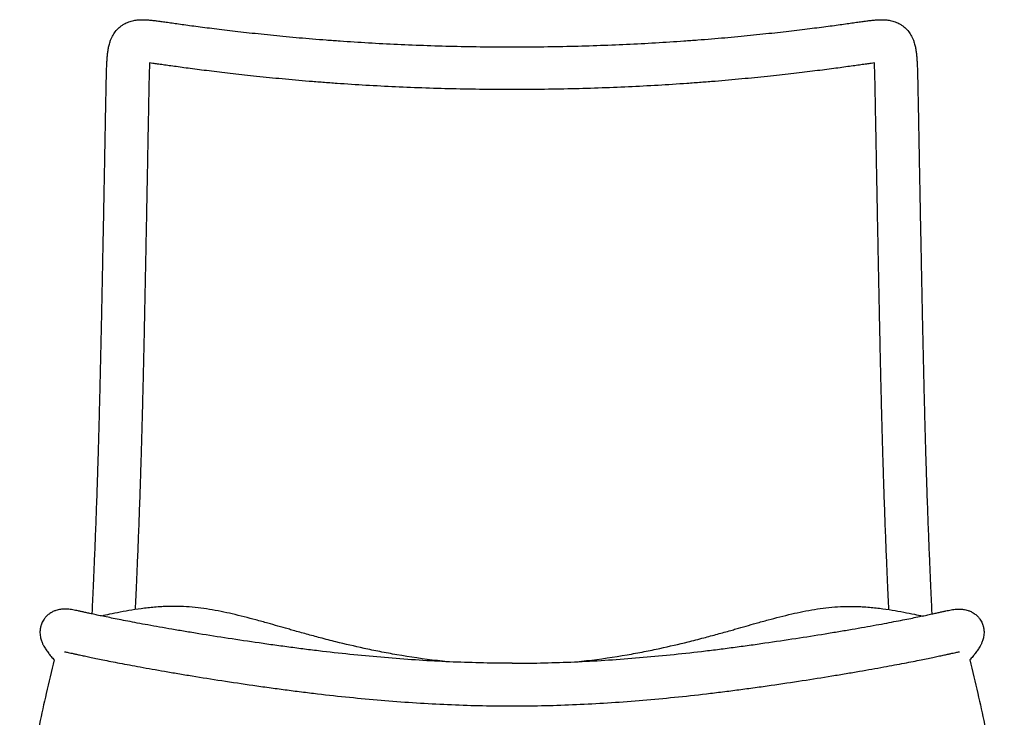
# Model space of a CAD drawing. Header units: millimetres. Extents: x 2561 to 4606, y 0 to 2142.
# Tile 2 of 77: x 2577 to 3407, y 371 to 960. Entities that reach past the tile are written whole.
import ezdxf

# ---------------------------------------------------------------- set-up
doc = ezdxf.new("R2010")
doc.units = ezdxf.units.MM
doc.layers.add('Make2D$Visible$Curves', color=7, linetype='Continuous')

msp = doc.modelspace()

# ---------------------------------------------------------------- linework, layer by layer
at = {"layer": 'Make2D$Visible$Curves', "color": 7, "lineweight": -3}
for points, knots in [([(2638.02, 458.53), (2638.1, 460.11), (2638.17, 461.7), (2638.24, 463.3), (2638.35, 465.65), (2638.46, 468.01), (2638.57, 470.38), (2638.68, 472.95), (2638.8, 475.54), (2638.92, 478.13), (2639.04, 480.91), (2639.16, 483.71), (2639.29, 486.51), (2639.55, 492.64), (2639.82, 498.82), (2640.08, 505.05), (2640.36, 511.91), (2640.64, 518.82), (2640.91, 525.79), (2641.2, 533.28), (2641.49, 540.85), (2641.76, 548.49), (2642.05, 556.55), (2642.33, 564.69), (2642.59, 572.91), (2642.73, 577.16), (2642.87, 581.42), (2643, 585.71), (2643.13, 590.06), (2643.26, 594.44), (2643.39, 598.84), (2643.51, 603.3), (2643.64, 607.78), (2643.76, 612.27), (2643.89, 616.82), (2644.01, 621.38), (2644.13, 625.95), (2644.25, 630.57), (2644.36, 635.2), (2644.48, 639.84), (2644.59, 644.5), (2644.71, 649.18), (2644.82, 653.87), (2644.93, 658.56), (2645.04, 663.28), (2645.15, 668), (2645.26, 672.71), (2645.36, 677.44), (2645.47, 682.18), (2645.57, 686.9), (2645.67, 691.63), (2645.78, 696.37), (2645.88, 701.07), (2645.98, 705.78), (2646.08, 710.5), (2646.17, 715.17), (2646.27, 719.85), (2646.36, 724.54), (2646.46, 729.16), (2646.55, 733.79), (2646.65, 738.43), (2646.74, 742.99), (2646.83, 747.55), (2646.92, 752.12), (2647.01, 756.6), (2647.09, 761.08), (2647.18, 765.57), (2647.35, 774.22), (2647.52, 782.88), (2647.69, 791.57), (2647.85, 799.73), (2648, 807.91), (2648.16, 816.11), (2648.3, 823.7), (2648.45, 831.3), (2648.59, 838.92), (2648.72, 845.84), (2648.85, 852.76), (2648.98, 859.7), (2649.04, 862.88), (2649.1, 866.06), (2649.16, 869.24), (2649.21, 872.21), (2649.27, 875.19), (2649.33, 878.16), (2649.38, 880.92), (2649.43, 883.68), (2649.48, 886.44), (2649.53, 888.97), (2649.57, 891.5), (2649.62, 894.03), (2649.66, 896.32), (2649.71, 898.61), (2649.75, 900.91), (2649.79, 902.97), (2649.83, 905.04), (2649.87, 907.1), (2649.91, 908.96), (2649.96, 910.82), (2650.01, 912.68), (2650.05, 914.36), (2650.1, 916.03), (2650.16, 917.71), (2650.22, 919.22), (2650.28, 920.73), (2650.35, 922.24), (2650.42, 923.62), (2650.5, 924.98), (2650.6, 926.36), (2650.7, 927.64), (2650.8, 928.89), (2650.94, 930.16), (2651.07, 931.39), (2651.21, 932.55), (2651.4, 933.77), (2651.59, 934.97), (2651.8, 936.11), (2652.06, 937.31), (2652.34, 938.54), (2652.65, 939.7), (2653.05, 940.9), (2653.21, 941.41), (2653.39, 941.9), (2653.57, 942.4), (2653.87, 943.17), (2654.19, 943.92), (2654.54, 944.66), (2655.18, 946), (2655.92, 947.29), (2656.77, 948.51), (2657.66, 949.79), (2658.69, 951.02), (2659.8, 952.11), (2660.95, 953.24), (2662.21, 954.27), (2663.55, 955.15), (2664.24, 955.6), (2664.95, 956.02), (2666.36, 956.77), (2667.07, 957.1), (2667.79, 957.4), (2668.51, 957.7), (2669.25, 957.97), (2670.66, 958.41), (2671.34, 958.59), (2672.02, 958.75), (2672.67, 958.9), (2673.33, 959.03), (2673.99, 959.14), (2674.63, 959.25), (2675.28, 959.34), (2675.92, 959.4), (2676.56, 959.47), (2677.19, 959.52), (2678.39, 959.59), (2678.96, 959.6), (2679.53, 959.61), (2680.68, 959.63), (2681.82, 959.61), (2682.96, 959.55), (2684.13, 959.5), (2685.26, 959.42), (2686.41, 959.32), (2687.62, 959.21), (2688.8, 959.09), (2690.01, 958.95), (2691.3, 958.8), (2692.59, 958.64), (2693.89, 958.48), (2695.29, 958.29), (2696.71, 958.1), (2698.12, 957.9), (2699.68, 957.69), (2701.25, 957.46), (2702.82, 957.24), (2704.55, 957), (2706.28, 956.75), (2708.02, 956.5), (2709.94, 956.23), (2711.87, 955.96), (2713.8, 955.69), (2715.93, 955.39), (2718.06, 955.1), (2720.2, 954.81), (2722.54, 954.49), (2724.88, 954.18), (2727.23, 953.87), (2729.76, 953.54), (2732.3, 953.21), (2734.84, 952.89), (2737.56, 952.54), (2740.28, 952.2), (2743.01, 951.87), (2745.9, 951.51), (2748.79, 951.16), (2751.69, 950.82), (2754.74, 950.45), (2757.79, 950.1), (2760.85, 949.75), (2764.04, 949.38), (2767.24, 949.02), (2770.45, 948.67), (2773.78, 948.31), (2777.11, 947.95), (2780.45, 947.6), (2787.46, 946.86), (2794.49, 946.16), (2801.54, 945.49), (2808.94, 944.79), (2816.37, 944.13), (2823.81, 943.52), (2827.63, 943.2), (2831.46, 942.89), (2835.3, 942.6), (2839.19, 942.3), (2843.09, 942.01), (2846.99, 941.74), (2854.95, 941.18), (2862.93, 940.67), (2870.92, 940.21), (2879.08, 939.73), (2887.27, 939.31), (2895.46, 938.93), (2903.79, 938.54), (2912.13, 938.21), (2920.48, 937.92), (2928.93, 937.63), (2937.39, 937.4), (2945.86, 937.21), (2954.39, 937.02), (2962.92, 936.88), (2971.46, 936.79), (2975.74, 936.75), (2980.02, 936.72), (2984.3, 936.7), (2986.87, 936.69), (2989.44, 936.69), (2992.01, 936.69)], [-1240.365794, -1240.365794, -1240.365794, -1240.365794, -1234.584978, -1234.584978, -1234.584978, -1226.036029, -1226.036029, -1226.036029, -1216.743735, -1216.743735, -1216.743735, -1206.756432, -1206.756432, -1206.756432, -1184.911764, -1184.911764, -1184.911764, -1160.894585, -1160.894585, -1160.894585, -1135.085772, -1135.085772, -1135.085772, -1107.84743, -1107.84743, -1107.84743, -1093.799963, -1093.799963, -1093.799963, -1079.523009, -1079.523009, -1079.523009, -1065.048172, -1065.048172, -1065.048172, -1050.419595, -1050.419595, -1050.419595, -1035.676735, -1035.676735, -1035.676735, -1020.874969, -1020.874969, -1020.874969, -1006.049423, -1006.049423, -1006.049423, -991.243427, -991.243427, -991.243427, -976.505883, -976.505883, -976.505883, -961.885203, -961.885203, -961.885203, -947.419262, -947.419262, -947.419262, -933.157096, -933.157096, -933.157096, -919.151675, -919.151675, -919.151675, -905.436414, -905.436414, -905.436414, -879.047668, -879.047668, -879.047668, -854.246464, -854.246464, -854.246464, -831.274866, -831.274866, -831.274866, -810.391902, -810.391902, -810.391902, -800.815498, -800.815498, -800.815498, -791.865909, -791.865909, -791.865909, -783.568057, -783.568057, -783.568057, -775.962197, -775.962197, -775.962197, -769.070761, -769.070761, -769.070761, -762.863631, -762.863631, -762.863631, -757.273988, -757.273988, -757.273988, -752.241349, -752.241349, -752.241349, -747.698258, -747.698258, -747.698258, -743.561094, -743.561094, -743.561094, -739.734392, -739.734392, -739.734392, -736.094447, -736.094447, -736.094447, -732.481517, -732.481517, -732.481517, -728.737355, -728.737355, -728.737355, -727.144974, -727.144974, -727.144974, -724.675226, -724.675226, -724.675226, -720.200732, -720.200732, -720.200732, -715.447874, -715.447874, -715.447874, -710.582648, -710.582648, -710.582648, -708.085189, -708.085189, -705.725902, -705.725902, -705.725902, -703.345886, -703.345886, -701.223715, -701.223715, -701.223715, -699.16908, -699.16908, -699.16908, -697.174045, -697.174045, -697.174045, -695.211007, -695.211007, -693.45191, -693.45191, -693.45191, -689.867555, -689.867555, -689.867555, -686.242584, -686.242584, -686.242584, -682.435841, -682.435841, -682.435841, -678.323818, -678.323818, -678.323818, -673.829394, -673.829394, -673.829394, -668.862538, -668.862538, -668.862538, -663.377507, -663.377507, -663.377507, -657.302874, -657.302874, -657.302874, -650.594656, -650.594656, -650.594656, -643.260085, -643.260085, -643.260085, -635.339012, -635.339012, -635.339012, -626.87064, -626.87064, -626.87064, -617.891571, -617.891571, -617.891571, -608.445069, -608.445069, -608.445069, -598.567358, -598.567358, -598.567358, -588.299031, -588.299031, -588.299031, -566.734921, -566.734921, -566.734921, -544.063242, -544.063242, -544.063242, -532.404286, -532.404286, -532.404286, -520.568172, -520.568172, -520.568172, -496.414723, -496.414723, -496.414723, -471.721814, -471.721814, -471.721814, -446.603564, -446.603564, -446.603564, -421.176875, -421.176875, -421.176875, -395.563346, -395.563346, -395.563346, -382.717708, -382.717708, -382.717708, -375.007392, -375.007392, -375.007392, -375.007392]), ([(2992.01, 936.69), (2994.58, 936.69), (2997.15, 936.69), (2999.72, 936.7), (3004, 936.72), (3008.28, 936.75), (3012.56, 936.79), (3021.1, 936.88), (3029.63, 937.02), (3038.16, 937.21), (3046.62, 937.4), (3055.09, 937.63), (3063.54, 937.92), (3071.89, 938.21), (3080.23, 938.54), (3088.56, 938.93), (3096.75, 939.31), (3104.93, 939.73), (3113.1, 940.21), (3121.09, 940.67), (3129.07, 941.18), (3137.03, 941.74), (3140.93, 942.01), (3144.83, 942.3), (3148.72, 942.6), (3152.55, 942.89), (3156.39, 943.2), (3160.21, 943.52), (3167.65, 944.13), (3175.08, 944.79), (3182.48, 945.49), (3189.53, 946.16), (3196.56, 946.86), (3203.57, 947.6), (3206.91, 947.95), (3210.24, 948.31), (3213.57, 948.67), (3216.78, 949.02), (3219.98, 949.38), (3223.17, 949.75), (3226.23, 950.1), (3229.28, 950.45), (3232.33, 950.82), (3235.23, 951.16), (3238.12, 951.51), (3241.01, 951.87), (3243.73, 952.2), (3246.46, 952.54), (3249.17, 952.89), (3251.72, 953.21), (3254.25, 953.54), (3256.79, 953.87), (3259.14, 954.18), (3261.48, 954.49), (3263.82, 954.81), (3265.96, 955.1), (3268.09, 955.39), (3270.22, 955.69), (3272.15, 955.96), (3274.08, 956.23), (3276, 956.5), (3277.74, 956.75), (3279.47, 957), (3281.2, 957.24), (3282.77, 957.46), (3284.33, 957.69), (3285.89, 957.9), (3287.31, 958.1), (3288.72, 958.29), (3290.13, 958.48), (3291.43, 958.64), (3292.72, 958.8), (3294.01, 958.95), (3295.22, 959.09), (3296.4, 959.21), (3297.61, 959.32), (3298.76, 959.42), (3299.89, 959.5), (3301.05, 959.55), (3302.2, 959.61), (3303.34, 959.63), (3304.49, 959.61), (3305.06, 959.6), (3305.63, 959.59), (3306.83, 959.52), (3307.46, 959.47), (3308.1, 959.4), (3308.74, 959.34), (3309.38, 959.25), (3310.03, 959.14), (3310.69, 959.03), (3311.35, 958.9), (3312, 958.75), (3312.68, 958.59), (3313.35, 958.41), (3314.77, 957.97), (3315.5, 957.7), (3316.23, 957.4), (3316.95, 957.1), (3317.65, 956.77), (3319.07, 956.02), (3319.78, 955.6), (3320.47, 955.15), (3321.81, 954.27), (3323.07, 953.24), (3324.22, 952.11), (3325.32, 951.02), (3326.36, 949.79), (3327.25, 948.51), (3328.1, 947.29), (3328.84, 946), (3329.48, 944.66), (3329.83, 943.92), (3330.15, 943.17), (3330.44, 942.4), (3330.63, 941.9), (3330.81, 941.41), (3330.97, 940.9), (3331.37, 939.7), (3331.68, 938.54), (3331.95, 937.31), (3332.22, 936.11), (3332.43, 934.97), (3332.62, 933.77), (3332.8, 932.55), (3332.95, 931.39), (3333.08, 930.16), (3333.21, 928.89), (3333.32, 927.64), (3333.41, 926.36), (3333.51, 924.98), (3333.59, 923.62), (3333.66, 922.24), (3333.74, 920.73), (3333.8, 919.22), (3333.86, 917.71), (3333.92, 916.03), (3333.97, 914.36), (3334.01, 912.68), (3334.06, 910.82), (3334.1, 908.96), (3334.14, 907.1), (3334.19, 905.04), (3334.23, 902.97), (3334.27, 900.91), (3334.31, 898.61), (3334.35, 896.32), (3334.4, 894.03), (3334.44, 891.5), (3334.49, 888.97), (3334.54, 886.44), (3334.59, 883.68), (3334.64, 880.92), (3334.69, 878.16), (3334.75, 875.19), (3334.8, 872.21), (3334.86, 869.24), (3334.92, 866.06), (3334.98, 862.88), (3335.04, 859.7), (3335.17, 852.76), (3335.3, 845.84), (3335.43, 838.92), (3335.57, 831.3), (3335.72, 823.7), (3335.86, 816.11), (3336.02, 807.91), (3336.17, 799.73), (3336.33, 791.57), (3336.5, 782.88), (3336.67, 774.22), (3336.84, 765.57), (3336.92, 761.08), (3337.01, 756.6), (3337.1, 752.12), (3337.19, 747.55), (3337.28, 742.99), (3337.37, 738.43), (3337.47, 733.79), (3337.56, 729.16), (3337.65, 724.54), (3337.75, 719.85), (3337.85, 715.17), (3337.94, 710.5), (3338.04, 705.78), (3338.14, 701.07), (3338.24, 696.37), (3338.34, 691.63), (3338.45, 686.9), (3338.55, 682.18), (3338.66, 677.44), (3338.76, 672.71), (3338.87, 668), (3338.98, 663.28), (3339.09, 658.56), (3339.2, 653.87), (3339.31, 649.18), (3339.42, 644.5), (3339.54, 639.84), (3339.65, 635.2), (3339.77, 630.57), (3339.89, 625.95), (3340.01, 621.38), (3340.13, 616.82), (3340.26, 612.27), (3340.38, 607.78), (3340.5, 603.3), (3340.63, 598.84), (3340.76, 594.44), (3340.89, 590.06), (3341.02, 585.71), (3341.15, 581.42), (3341.29, 577.16), (3341.43, 572.91), (3341.69, 564.69), (3341.97, 556.55), (3342.26, 548.49), (3342.53, 540.85), (3342.82, 533.28), (3343.11, 525.79), (3343.38, 518.82), (3343.66, 511.91), (3343.94, 505.05), (3344.2, 498.82), (3344.46, 492.64), (3344.73, 486.51), (3344.85, 483.71), (3344.98, 480.91), (3345.1, 478.13), (3345.22, 475.54), (3345.33, 472.95), (3345.45, 470.38), (3345.56, 468.01), (3345.67, 465.65), (3345.77, 463.3), (3345.85, 461.7), (3345.92, 460.11), (3345.99, 458.53)], [-375.007392, -375.007392, -375.007392, -375.007392, -367.297075, -367.297075, -367.297075, -354.451437, -354.451437, -354.451437, -328.837908, -328.837908, -328.837908, -303.411219, -303.411219, -303.411219, -278.292969, -278.292969, -278.292969, -253.60006, -253.60006, -253.60006, -229.446611, -229.446611, -229.446611, -217.610498, -217.610498, -217.610498, -205.951541, -205.951541, -205.951541, -183.279862, -183.279862, -183.279862, -161.715753, -161.715753, -161.715753, -151.447426, -151.447426, -151.447426, -141.569714, -141.569714, -141.569714, -132.123212, -132.123212, -132.123212, -123.144143, -123.144143, -123.144143, -114.675772, -114.675772, -114.675772, -106.754698, -106.754698, -106.754698, -99.420127, -99.420127, -99.420127, -92.711909, -92.711909, -92.711909, -86.637276, -86.637276, -86.637276, -81.152245, -81.152245, -81.152245, -76.185389, -76.185389, -76.185389, -71.690965, -71.690965, -71.690965, -67.578943, -67.578943, -67.578943, -63.772199, -63.772199, -63.772199, -60.147228, -60.147228, -60.147228, -56.562873, -56.562873, -56.562873, -54.803776, -54.803776, -52.840738, -52.840738, -52.840738, -50.845703, -50.845703, -50.845703, -48.791069, -48.791069, -48.791069, -46.668898, -46.668898, -44.288882, -44.288882, -44.288882, -41.929594, -41.929594, -39.432135, -39.432135, -39.432135, -34.56691, -34.56691, -34.56691, -29.814052, -29.814052, -29.814052, -25.339557, -25.339557, -25.339557, -22.86981, -22.86981, -22.86981, -21.277428, -21.277428, -21.277428, -17.533266, -17.533266, -17.533266, -13.920336, -13.920336, -13.920336, -10.280391, -10.280391, -10.280391, -6.453689, -6.453689, -6.453689, -2.316526, -2.316526, -2.316526, 2.226566, 2.226566, 2.226566, 7.259205, 7.259205, 7.259205, 12.848847, 12.848847, 12.848847, 19.055978, 19.055978, 19.055978, 25.947413, 25.947413, 25.947413, 33.553274, 33.553274, 33.553274, 41.851126, 41.851126, 41.851126, 50.800715, 50.800715, 50.800715, 60.377118, 60.377118, 60.377118, 81.260083, 81.260083, 81.260083, 104.231681, 104.231681, 104.231681, 129.032885, 129.032885, 129.032885, 155.421631, 155.421631, 155.421631, 169.136892, 169.136892, 169.136892, 183.142312, 183.142312, 183.142312, 197.404479, 197.404479, 197.404479, 211.87042, 211.87042, 211.87042, 226.491099, 226.491099, 226.491099, 241.228644, 241.228644, 241.228644, 256.03464, 256.03464, 256.03464, 270.860186, 270.860186, 270.860186, 285.661952, 285.661952, 285.661952, 300.404812, 300.404812, 300.404812, 315.033389, 315.033389, 315.033389, 329.508226, 329.508226, 329.508226, 343.78518, 343.78518, 343.78518, 357.832647, 357.832647, 357.832647, 385.070988, 385.070988, 385.070988, 410.879802, 410.879802, 410.879802, 434.89698, 434.89698, 434.89698, 456.741649, 456.741649, 456.741649, 466.728951, 466.728951, 466.728951, 476.021246, 476.021246, 476.021246, 484.570195, 484.570195, 484.570195, 490.351011, 490.351011, 490.351011, 490.351011]), ([(2686.47, 923.12), (2686.41, 922.22), (2686.35, 921.31), (2686.31, 920.42), (2686.24, 919.08), (2686.19, 917.75), (2686.14, 916.42), (2686.08, 914.85), (2686.04, 913.28), (2685.99, 911.72), (2685.95, 909.92), (2685.9, 908.13), (2685.87, 906.33), (2685.82, 904.29), (2685.78, 902.25), (2685.74, 900.22), (2685.7, 897.93), (2685.66, 895.64), (2685.61, 893.36), (2685.57, 890.83), (2685.52, 888.3), (2685.47, 885.77), (2685.42, 883.01), (2685.37, 880.25), (2685.32, 877.49), (2685.26, 874.51), (2685.21, 871.54), (2685.15, 868.57), (2685.09, 865.38), (2685.03, 862.2), (2684.97, 859.02), (2684.84, 852.09), (2684.71, 845.16), (2684.58, 838.24), (2684.44, 830.62), (2684.3, 823.02), (2684.15, 815.42), (2684, 807.23), (2683.84, 799.04), (2683.68, 790.87), (2683.51, 782.18), (2683.35, 773.52), (2683.18, 764.87), (2683.09, 760.38), (2683, 755.89), (2682.91, 751.41), (2682.82, 746.84), (2682.73, 742.27), (2682.64, 737.71), (2682.55, 733.07), (2682.45, 728.43), (2682.36, 723.8), (2682.26, 719.11), (2682.16, 714.42), (2682.07, 709.75), (2681.97, 705.02), (2681.87, 700.3), (2681.77, 695.59), (2681.67, 690.85), (2681.56, 686.11), (2681.46, 681.39), (2681.35, 676.64), (2681.25, 671.9), (2681.14, 667.17), (2681.03, 662.44), (2680.92, 657.72), (2680.81, 653.01), (2680.7, 648.31), (2680.58, 643.62), (2680.47, 638.95), (2680.35, 634.29), (2680.23, 629.65), (2680.11, 625.02), (2680, 620.43), (2679.87, 615.85), (2679.75, 611.29), (2679.63, 606.78), (2679.5, 602.28), (2679.37, 597.8), (2679.24, 593.38), (2679.11, 588.99), (2678.98, 584.61), (2678.85, 580.3), (2678.71, 576.01), (2678.57, 571.75), (2678.31, 563.48), (2678.03, 555.3), (2677.74, 547.2), (2677.46, 539.52), (2677.18, 531.92), (2676.88, 524.39), (2676.61, 517.39), (2676.33, 510.44), (2676.05, 503.56), (2675.79, 497.3), (2675.52, 491.1), (2675.25, 484.94), (2675.13, 482.12), (2675.01, 479.32), (2674.88, 476.52), (2674.76, 473.92), (2674.65, 471.33), (2674.53, 468.75), (2674.43, 466.58), (2674.33, 464.41), (2674.23, 462.25)], [1241.182953, 1241.182953, 1241.182953, 1241.182953, 1243.889589, 1243.889589, 1243.889589, 1247.907036, 1247.907036, 1247.907036, 1252.610106, 1252.610106, 1252.610106, 1258.012164, 1258.012164, 1258.012164, 1264.134639, 1264.134639, 1264.134639, 1271.011825, 1271.011825, 1271.011825, 1278.616527, 1278.616527, 1278.616527, 1286.914288, 1286.914288, 1286.914288, 1295.864708, 1295.864708, 1295.864708, 1305.442672, 1305.442672, 1305.442672, 1326.330556, 1326.330556, 1326.330556, 1349.309074, 1349.309074, 1349.309074, 1374.118966, 1374.118966, 1374.118966, 1400.518108, 1400.518108, 1400.518108, 1414.239767, 1414.239767, 1414.239767, 1428.254762, 1428.254762, 1428.254762, 1442.529853, 1442.529853, 1442.529853, 1457.012044, 1457.012044, 1457.012044, 1471.652347, 1471.652347, 1471.652347, 1486.413012, 1486.413012, 1486.413012, 1501.245803, 1501.245803, 1501.245803, 1516.10206, 1516.10206, 1516.10206, 1530.938783, 1530.938783, 1530.938783, 1545.721287, 1545.721287, 1545.721287, 1560.394683, 1560.394683, 1560.394683, 1574.920171, 1574.920171, 1574.920171, 1589.254388, 1589.254388, 1589.254388, 1603.3627, 1603.3627, 1603.3627, 1630.71201, 1630.71201, 1630.71201, 1656.616947, 1656.616947, 1656.616947, 1680.716047, 1680.716047, 1680.716047, 1702.627844, 1702.627844, 1702.627844, 1712.64251, 1712.64251, 1712.64251, 1721.957281, 1721.957281, 1721.957281, 1729.790952, 1729.790952, 1729.790952, 1729.790952]), ([(2992.01, 900.69), (2989.39, 900.69), (2986.78, 900.69), (2984.16, 900.7), (2979.81, 900.72), (2975.45, 900.75), (2971.09, 900.79), (2962.41, 900.88), (2953.73, 901.02), (2945.06, 901.22), (2936.45, 901.41), (2927.84, 901.65), (2919.25, 901.95), (2910.76, 902.24), (2902.27, 902.58), (2893.8, 902.97), (2885.46, 903.35), (2877.14, 903.78), (2868.83, 904.27), (2860.69, 904.74), (2852.57, 905.26), (2844.46, 905.83), (2840.49, 906.11), (2836.52, 906.4), (2832.55, 906.7), (2828.64, 907), (2824.73, 907.32), (2820.83, 907.64), (2813.25, 908.27), (2805.69, 908.94), (2798.15, 909.65), (2790.98, 910.33), (2783.83, 911.05), (2776.69, 911.8), (2773.3, 912.15), (2769.91, 912.52), (2766.52, 912.89), (2763.26, 913.25), (2760.01, 913.61), (2756.76, 913.98), (2753.65, 914.34), (2750.54, 914.7), (2747.44, 915.07), (2744.49, 915.42), (2741.55, 915.77), (2738.61, 916.14), (2735.84, 916.48), (2733.07, 916.83), (2730.3, 917.18), (2727.71, 917.51), (2725.13, 917.84), (2722.54, 918.18), (2720.15, 918.49), (2717.76, 918.81), (2715.38, 919.13), (2713.19, 919.43), (2711.01, 919.73), (2708.84, 920.03), (2706.87, 920.3), (2704.91, 920.58), (2702.95, 920.86), (2701.22, 921.11), (2699.48, 921.35), (2697.75, 921.6), (2696.22, 921.82), (2694.69, 922.03), (2693.18, 922.24), (2691.86, 922.43), (2690.54, 922.61), (2689.24, 922.78), (2688.32, 922.9), (2687.38, 923.01), (2686.47, 923.12)], [930.25624, 930.25624, 930.25624, 930.25624, 938.103649, 938.103649, 938.103649, 951.174358, 951.174358, 951.174358, 977.226846, 977.226846, 977.226846, 1003.082886, 1003.082886, 1003.082886, 1028.626632, 1028.626632, 1028.626632, 1053.747302, 1053.747302, 1053.747302, 1078.337637, 1078.337637, 1078.337637, 1090.397696, 1090.397696, 1090.397696, 1102.279358, 1102.279358, 1102.279358, 1125.359646, 1125.359646, 1125.359646, 1147.288633, 1147.288633, 1147.288633, 1157.725572, 1157.725572, 1157.725572, 1167.763999, 1167.763999, 1167.763999, 1177.364152, 1177.364152, 1177.364152, 1186.490735, 1186.490735, 1186.490735, 1195.101348, 1195.101348, 1195.101348, 1203.160433, 1203.160433, 1203.160433, 1210.630146, 1210.630146, 1210.630146, 1217.471677, 1217.471677, 1217.471677, 1223.644933, 1223.644933, 1223.644933, 1229.138418, 1229.138418, 1229.138418, 1233.987928, 1233.987928, 1233.987928, 1238.189209, 1238.189209, 1238.189209, 1241.182953, 1241.182953, 1241.182953, 1241.182953]), ([(3297.55, 923.12), (3296.63, 923.01), (3295.69, 922.9), (3294.77, 922.78), (3293.47, 922.61), (3292.15, 922.43), (3290.84, 922.24), (3289.33, 922.03), (3287.79, 921.82), (3286.27, 921.6), (3284.54, 921.35), (3282.8, 921.11), (3281.06, 920.86), (3279.11, 920.58), (3277.15, 920.3), (3275.18, 920.03), (3273.01, 919.73), (3270.83, 919.43), (3268.64, 919.13), (3266.26, 918.81), (3263.87, 918.49), (3261.47, 918.18), (3258.89, 917.84), (3256.31, 917.51), (3253.72, 917.18), (3250.95, 916.83), (3248.18, 916.48), (3245.41, 916.14), (3242.47, 915.77), (3239.52, 915.42), (3236.58, 915.07), (3233.48, 914.7), (3230.37, 914.34), (3227.26, 913.98), (3224.01, 913.61), (3220.76, 913.25), (3217.5, 912.89), (3214.11, 912.52), (3210.72, 912.15), (3207.33, 911.8), (3200.19, 911.05), (3193.04, 910.33), (3185.87, 909.65), (3178.33, 908.94), (3170.77, 908.27), (3163.19, 907.64), (3159.29, 907.32), (3155.38, 907), (3151.47, 906.7), (3147.5, 906.4), (3143.53, 906.11), (3139.55, 905.83), (3131.45, 905.26), (3123.32, 904.74), (3115.19, 904.27), (3106.88, 903.78), (3098.55, 903.35), (3090.22, 902.97), (3081.75, 902.58), (3073.26, 902.24), (3064.77, 901.95), (3056.17, 901.65), (3047.57, 901.41), (3038.96, 901.22), (3030.29, 901.02), (3021.61, 900.88), (3012.93, 900.79), (3008.57, 900.75), (3004.21, 900.72), (2999.86, 900.7), (2997.24, 900.69), (2994.63, 900.69), (2992.01, 900.69)], [619.329527, 619.329527, 619.329527, 619.329527, 622.323271, 622.323271, 622.323271, 626.524551, 626.524551, 626.524551, 631.374062, 631.374062, 631.374062, 636.867546, 636.867546, 636.867546, 643.040803, 643.040803, 643.040803, 649.882334, 649.882334, 649.882334, 657.352047, 657.352047, 657.352047, 665.411131, 665.411131, 665.411131, 674.021745, 674.021745, 674.021745, 683.148327, 683.148327, 683.148327, 692.748481, 692.748481, 692.748481, 702.786908, 702.786908, 702.786908, 713.223847, 713.223847, 713.223847, 735.152834, 735.152834, 735.152834, 758.233122, 758.233122, 758.233122, 770.114784, 770.114784, 770.114784, 782.174843, 782.174843, 782.174843, 806.765178, 806.765178, 806.765178, 831.885848, 831.885848, 831.885848, 857.429594, 857.429594, 857.429594, 883.285633, 883.285633, 883.285633, 909.338122, 909.338122, 909.338122, 922.408831, 922.408831, 922.408831, 930.25624, 930.25624, 930.25624, 930.25624]), ([(3309.78, 462.25), (3309.68, 464.41), (3309.59, 466.58), (3309.49, 468.75), (3309.37, 471.33), (3309.25, 473.92), (3309.14, 476.52), (3309.01, 479.32), (3308.89, 482.12), (3308.77, 484.94), (3308.5, 491.1), (3308.23, 497.3), (3307.97, 503.56), (3307.69, 510.44), (3307.41, 517.39), (3307.13, 524.39), (3306.84, 531.92), (3306.56, 539.52), (3306.28, 547.2), (3305.99, 555.3), (3305.71, 563.48), (3305.44, 571.75), (3305.31, 576.01), (3305.17, 580.3), (3305.04, 584.61), (3304.91, 588.99), (3304.78, 593.38), (3304.65, 597.8), (3304.52, 602.28), (3304.39, 606.78), (3304.27, 611.29), (3304.15, 615.85), (3304.02, 620.43), (3303.9, 625.02), (3303.78, 629.65), (3303.67, 634.29), (3303.55, 638.95), (3303.43, 643.62), (3303.32, 648.31), (3303.21, 653.01), (3303.1, 657.72), (3302.99, 662.44), (3302.88, 667.17), (3302.77, 671.9), (3302.66, 676.64), (3302.56, 681.39), (3302.46, 686.11), (3302.35, 690.85), (3302.25, 695.59), (3302.15, 700.3), (3302.05, 705.02), (3301.95, 709.75), (3301.85, 714.42), (3301.76, 719.11), (3301.66, 723.8), (3301.57, 728.43), (3301.47, 733.07), (3301.38, 737.71), (3301.29, 742.27), (3301.2, 746.84), (3301.11, 751.41), (3301.02, 755.89), (3300.93, 760.38), (3300.84, 764.87), (3300.67, 773.52), (3300.5, 782.18), (3300.34, 790.87), (3300.18, 799.04), (3300.02, 807.23), (3299.87, 815.42), (3299.72, 823.02), (3299.58, 830.62), (3299.43, 838.24), (3299.3, 845.16), (3299.17, 852.09), (3299.04, 859.02), (3298.98, 862.2), (3298.93, 865.38), (3298.87, 868.57), (3298.81, 871.54), (3298.75, 874.51), (3298.7, 877.49), (3298.65, 880.25), (3298.6, 883.01), (3298.55, 885.77), (3298.5, 888.3), (3298.45, 890.83), (3298.4, 893.36), (3298.36, 895.64), (3298.32, 897.93), (3298.27, 900.22), (3298.24, 902.25), (3298.2, 904.29), (3298.15, 906.33), (3298.11, 908.13), (3298.07, 909.92), (3298.02, 911.72), (3297.98, 913.28), (3297.94, 914.85), (3297.88, 916.42), (3297.83, 917.75), (3297.78, 919.08), (3297.71, 920.42), (3297.67, 921.31), (3297.61, 922.22), (3297.55, 923.12)], [130.721528, 130.721528, 130.721528, 130.721528, 138.555198, 138.555198, 138.555198, 147.86997, 147.86997, 147.86997, 157.884636, 157.884636, 157.884636, 179.796433, 179.796433, 179.796433, 203.895532, 203.895532, 203.895532, 229.80047, 229.80047, 229.80047, 257.14978, 257.14978, 257.14978, 271.258091, 271.258091, 271.258091, 285.592309, 285.592309, 285.592309, 300.117797, 300.117797, 300.117797, 314.791193, 314.791193, 314.791193, 329.573696, 329.573696, 329.573696, 344.41042, 344.41042, 344.41042, 359.266677, 359.266677, 359.266677, 374.099468, 374.099468, 374.099468, 388.860133, 388.860133, 388.860133, 403.500435, 403.500435, 403.500435, 417.982627, 417.982627, 417.982627, 432.257718, 432.257718, 432.257718, 446.272713, 446.272713, 446.272713, 459.994371, 459.994371, 459.994371, 486.393513, 486.393513, 486.393513, 511.203406, 511.203406, 511.203406, 534.181924, 534.181924, 534.181924, 555.069808, 555.069808, 555.069808, 564.647772, 564.647772, 564.647772, 573.598192, 573.598192, 573.598192, 581.895953, 581.895953, 581.895953, 589.500654, 589.500654, 589.500654, 596.377841, 596.377841, 596.377841, 602.500316, 602.500316, 602.500316, 607.902374, 607.902374, 607.902374, 612.605444, 612.605444, 612.605444, 616.622891, 616.622891, 616.622891, 619.329527, 619.329527, 619.329527, 619.329527]), ([(2992.01, 417), (2990.32, 417), (2988.63, 417), (2986.94, 417.01), (2978.48, 417.05), (2970.03, 417.18), (2961.58, 417.39), (2953.09, 417.61), (2944.61, 417.92), (2936.13, 418.31), (2927.59, 418.71), (2919.06, 419.19), (2910.53, 419.75), (2893.2, 420.89), (2875.9, 422.36), (2858.63, 424.12), (2849.81, 425.01), (2841, 425.98), (2832.2, 427.02), (2827.75, 427.54), (2823.3, 428.09), (2818.85, 428.64), (2814.37, 429.2), (2809.9, 429.78), (2805.43, 430.37), (2800.96, 430.96), (2796.49, 431.56), (2792.03, 432.18), (2787.59, 432.79), (2783.15, 433.42), (2778.72, 434.06), (2770.04, 435.31), (2761.36, 436.6), (2752.7, 437.94), (2744.45, 439.21), (2736.22, 440.52), (2727.98, 441.87), (2724.09, 442.5), (2720.2, 443.15), (2716.31, 443.8), (2712.61, 444.42), (2708.9, 445.05), (2705.2, 445.69), (2701.71, 446.29), (2698.22, 446.9), (2694.73, 447.52), (2691.48, 448.09), (2688.23, 448.67), (2684.98, 449.26), (2681.99, 449.8), (2679.01, 450.35), (2676.02, 450.91), (2673.32, 451.41), (2670.63, 451.92), (2667.93, 452.43), (2665.51, 452.9), (2663.09, 453.37), (2660.68, 453.84), (2658.52, 454.27), (2656.37, 454.7), (2654.21, 455.13), (2652.3, 455.52), (2650.39, 455.91), (2648.49, 456.3), (2646.8, 456.65), (2645.12, 457.01), (2643.44, 457.36), (2641.96, 457.68), (2640.48, 457.99), (2639.01, 458.31), (2637.72, 458.59), (2636.43, 458.87), (2635.14, 459.15), (2634.01, 459.4), (2632.89, 459.65), (2631.77, 459.9), (2630.77, 460.12), (2629.79, 460.33), (2628.81, 460.54), (2627.92, 460.74), (2627.06, 460.92), (2626.2, 461.1), (2625.39, 461.27), (2624.61, 461.43), (2623.83, 461.59), (2623.07, 461.73), (2622.32, 461.87), (2621.59, 462), (2620.83, 462.12), (2620.09, 462.24), (2619.35, 462.33), (2618.55, 462.43), (2617.79, 462.51), (2617.01, 462.56), (2616.15, 462.62), (2615.29, 462.65), (2614.43, 462.64), (2613.4, 462.63), (2612.39, 462.56), (2611.35, 462.42), (2610.66, 462.32), (2609.97, 462.2), (2609.28, 462.04), (2608.64, 461.89), (2608.02, 461.71), (2607.4, 461.51), (2606.57, 461.23), (2605.75, 460.9), (2604.06, 460.09), (2603.22, 459.6), (2602.41, 459.05), (2602.15, 458.87), (2601.89, 458.69), (2601.64, 458.5), (2600.79, 457.86), (2599.99, 457.15), (2598.56, 455.64), (2597.93, 454.86), (2597.37, 454.05), (2596.63, 452.98), (2596.01, 451.84), (2595.27, 450.1), (2595.06, 449.53), (2594.77, 448.63), (2594.67, 448.29), (2594.54, 447.77), (2594.49, 447.58), (2594.45, 447.4), (2594.41, 447.21), (2594.37, 447.03), (2594.3, 446.66), (2594.26, 446.47), (2594.19, 446.07), (2594.16, 445.84), (2594.13, 445.62), (2594.05, 444.98), (2593.99, 444.35), (2593.95, 442.99), (2593.96, 442.27), (2594.01, 441.61), (2594.12, 440.05), (2594.4, 438.64), (2594.71, 437.5), (2595.02, 436.36), (2595.38, 435.4), (2595.71, 434.61), (2596.06, 433.76), (2596.42, 433.04), (2596.73, 432.43), (2597.08, 431.76), (2597.42, 431.16), (2597.73, 430.65), (2598.07, 430.07), (2598.4, 429.55), (2598.71, 429.07), (2599.05, 428.54), (2599.4, 428.04), (2599.74, 427.55), (2600.11, 427.01), (2600.48, 426.49), (2600.85, 425.99), (2601.19, 425.53), (2601.53, 425.09), (2601.86, 424.65), (2601.93, 424.57), (2601.99, 424.49), (2602.06, 424.41), (2602.49, 423.85), (2602.92, 423.31), (2603.36, 422.79), (2603.82, 422.23), (2604.29, 421.68), (2604.76, 421.14), (2605.18, 420.67), (2605.6, 420.2), (2606.02, 419.74)], [894.022965, 894.022965, 894.022965, 894.022965, 899.092658, 899.092658, 899.092658, 924.457558, 924.457558, 924.457558, 949.924522, 949.924522, 949.924522, 975.569522, 975.569522, 975.569522, 1027.663756, 1027.663756, 1027.663756, 1054.251098, 1054.251098, 1054.251098, 1067.70651, 1067.70651, 1067.70651, 1081.237953, 1081.237953, 1081.237953, 1094.764754, 1094.764754, 1094.764754, 1108.211537, 1108.211537, 1108.211537, 1134.525664, 1134.525664, 1134.525664, 1159.560233, 1159.560233, 1159.560233, 1171.39552, 1171.39552, 1171.39552, 1182.673616, 1182.673616, 1182.673616, 1193.306278, 1193.306278, 1193.306278, 1203.226252, 1203.226252, 1203.226252, 1212.338838, 1212.338838, 1212.338838, 1220.588095, 1220.588095, 1220.588095, 1227.985187, 1227.985187, 1227.985187, 1234.591277, 1234.591277, 1234.591277, 1240.457802, 1240.457802, 1240.457802, 1245.648681, 1245.648681, 1245.648681, 1250.215354, 1250.215354, 1250.215354, 1254.23732, 1254.23732, 1254.23732, 1257.780807, 1257.780807, 1257.780807, 1260.937276, 1260.937276, 1260.937276, 1263.795973, 1263.795973, 1263.795973, 1266.470989, 1266.470989, 1266.470989, 1269.087436, 1269.087436, 1269.087436, 1271.772248, 1271.772248, 1271.772248, 1274.629354, 1274.629354, 1274.629354, 1277.802176, 1277.802176, 1277.802176, 1281.559773, 1281.559773, 1281.559773, 1284.054379, 1284.054379, 1284.054379, 1286.31409, 1286.31409, 1286.31409, 1289.341026, 1289.341026, 1292.60058, 1292.60058, 1292.60058, 1293.663325, 1293.663325, 1293.663325, 1297.193931, 1297.193931, 1300.491298, 1300.491298, 1300.491298, 1304.830841, 1304.830841, 1306.873753, 1306.873753, 1308.094783, 1308.094783, 1308.759788, 1308.759788, 1308.759788, 1309.443178, 1309.443178, 1310.115642, 1310.115642, 1310.92723, 1310.92723, 1310.92723, 1313.28823, 1313.28823, 1316.098087, 1316.098087, 1316.098087, 1322.693828, 1322.693828, 1322.693828, 1329.225477, 1329.225477, 1329.225477, 1336.167937, 1336.167937, 1336.167937, 1343.756914, 1343.756914, 1343.756914, 1352.135603, 1352.135603, 1352.135603, 1361.38519, 1361.38519, 1361.38519, 1371.506023, 1371.506023, 1371.506023, 1380.720611, 1380.720611, 1380.720611, 1382.469369, 1382.469369, 1382.469369, 1394.245561, 1394.245561, 1394.245561, 1406.803375, 1406.803375, 1406.803375, 1418.011002, 1418.011002, 1418.011002, 1418.011002]), ([(2937.64, 418.24), (2934.78, 418.54), (2931.93, 418.85), (2917.54, 420.53), (2906.16, 422.2), (2890.14, 424.98), (2885.34, 425.87), (2876.09, 427.68), (2871.65, 428.59), (2867.23, 429.55), (2859.13, 431.3), (2851.34, 433.12), (2839.12, 436.15), (2834.73, 437.27), (2830.34, 438.43), (2826.43, 439.46), (2822.58, 440.5), (2814.98, 442.59), (2811.25, 443.63), (2806.07, 445.09), (2804.61, 445.5), (2797.59, 447.48), (2791.8, 449.14), (2782.8, 451.66), (2779.37, 452.61), (2769.63, 455.25), (2762.92, 456.99), (2753.02, 459.28), (2749.85, 459.97), (2743.4, 461.26), (2740.14, 461.85), (2733.6, 462.91), (2730.4, 463.35), (2723.88, 464.1), (2720.67, 464.39), (2714.12, 464.8), (2710.86, 464.91), (2707.77, 464.93), (2704.34, 464.95), (2701.03, 464.87), (2696.41, 464.64), (2694.97, 464.55), (2689.61, 464.17), (2685.73, 463.78), (2678.46, 462.89), (2674.95, 462.38), (2668.21, 461.29), (2664.92, 460.7), (2661.63, 460.07), (2658.58, 459.49), (2655.53, 458.87), (2650.38, 457.78), (2648.17, 457.3), (2646, 456.82)], [517.760613, 517.760613, 517.760613, 517.760613, 526.540335, 526.540335, 562.257734, 562.257734, 577.673025, 577.673025, 592.192805, 592.192805, 592.192805, 618.631396, 618.631396, 633.869003, 633.869003, 633.869003, 647.60001, 647.60001, 660.98073, 660.98073, 666.196014, 666.196014, 686.172679, 686.172679, 698.062053, 698.062053, 719.792102, 719.792102, 729.731105, 729.731105, 739.771872, 739.771872, 749.674484, 749.674484, 760.198845, 760.198845, 771.95248, 771.95248, 771.95248, 785.092477, 785.092477, 791.133941, 791.133941, 807.968618, 807.968618, 823.857987, 823.857987, 839.054691, 839.054691, 839.054691, 853.103777, 853.103777, 863.590252, 863.590252, 863.590252, 863.590252]), ([(2992.01, 417), (2993.7, 417), (2995.39, 417), (2997.08, 417.01), (3005.53, 417.05), (3013.99, 417.18), (3022.44, 417.39), (3030.93, 417.61), (3039.41, 417.92), (3047.89, 418.31), (3056.43, 418.71), (3064.96, 419.19), (3073.49, 419.75), (3090.82, 420.89), (3108.12, 422.36), (3125.39, 424.12), (3134.21, 425.01), (3143.02, 425.98), (3151.82, 427.02), (3156.27, 427.54), (3160.72, 428.09), (3165.17, 428.64), (3169.65, 429.2), (3174.12, 429.78), (3178.59, 430.37), (3183.06, 430.96), (3187.53, 431.56), (3191.99, 432.18), (3196.43, 432.79), (3200.87, 433.42), (3205.3, 434.06), (3213.98, 435.31), (3222.65, 436.6), (3231.32, 437.94), (3239.56, 439.21), (3247.8, 440.52), (3256.03, 441.87), (3259.93, 442.5), (3263.82, 443.15), (3267.7, 443.8), (3271.41, 444.42), (3275.11, 445.05), (3278.82, 445.69), (3282.31, 446.29), (3285.8, 446.9), (3289.28, 447.52), (3292.54, 448.09), (3295.79, 448.67), (3299.04, 449.26), (3302.03, 449.8), (3305.01, 450.35), (3307.99, 450.91), (3310.69, 451.41), (3313.39, 451.92), (3316.09, 452.43), (3318.51, 452.9), (3320.93, 453.37), (3323.34, 453.84), (3325.5, 454.27), (3327.65, 454.7), (3329.8, 455.13), (3331.71, 455.52), (3333.62, 455.91), (3335.53, 456.3), (3337.22, 456.65), (3338.9, 457.01), (3340.58, 457.36), (3342.06, 457.68), (3343.53, 457.99), (3345.01, 458.31), (3346.3, 458.59), (3347.59, 458.87), (3348.88, 459.15), (3350.01, 459.4), (3351.13, 459.65), (3352.25, 459.9), (3353.25, 460.12), (3354.23, 460.33), (3355.21, 460.54), (3356.09, 460.74), (3356.96, 460.92), (3357.82, 461.1), (3358.63, 461.27), (3359.41, 461.43), (3360.19, 461.59), (3360.95, 461.73), (3361.69, 461.87), (3362.43, 462), (3363.19, 462.12), (3363.93, 462.24), (3364.67, 462.33), (3365.47, 462.43), (3366.23, 462.51), (3367.01, 462.56), (3367.87, 462.62), (3368.73, 462.65), (3369.59, 462.64), (3370.62, 462.63), (3371.63, 462.56), (3372.67, 462.42), (3373.36, 462.32), (3374.04, 462.2), (3374.74, 462.04), (3375.37, 461.89), (3376, 461.71), (3376.62, 461.51), (3377.44, 461.23), (3378.27, 460.9), (3379.96, 460.09), (3380.8, 459.6), (3381.61, 459.05), (3381.87, 458.87), (3382.13, 458.69), (3382.38, 458.5), (3383.23, 457.86), (3384.03, 457.15), (3385.46, 455.64), (3386.09, 454.86), (3386.65, 454.05), (3387.38, 452.98), (3388.01, 451.84), (3388.75, 450.1), (3388.96, 449.53), (3389.25, 448.63), (3389.35, 448.29), (3389.48, 447.77), (3389.53, 447.58), (3389.57, 447.4), (3389.61, 447.21), (3389.65, 447.03), (3389.72, 446.66), (3389.76, 446.47), (3389.82, 446.07), (3389.86, 445.84), (3389.89, 445.62), (3389.97, 444.98), (3390.02, 444.35), (3390.07, 442.99), (3390.06, 442.27), (3390.01, 441.61), (3389.9, 440.05), (3389.62, 438.64), (3389.31, 437.5), (3389, 436.36), (3388.64, 435.4), (3388.31, 434.61), (3387.96, 433.76), (3387.6, 433.04), (3387.28, 432.43), (3386.93, 431.76), (3386.6, 431.16), (3386.29, 430.65), (3385.95, 430.07), (3385.62, 429.55), (3385.31, 429.07), (3384.97, 428.54), (3384.62, 428.04), (3384.28, 427.55), (3383.91, 427.01), (3383.54, 426.49), (3383.17, 425.99), (3382.83, 425.53), (3382.49, 425.09), (3382.15, 424.65), (3382.09, 424.57), (3382.02, 424.49), (3381.96, 424.41), (3381.53, 423.85), (3381.09, 423.31), (3380.66, 422.79), (3380.19, 422.23), (3379.73, 421.68), (3379.26, 421.14), (3378.84, 420.67), (3378.42, 420.2), (3378, 419.74)], [894.022965, 894.022965, 894.022965, 894.022965, 899.092658, 899.092658, 899.092658, 924.457558, 924.457558, 924.457558, 949.924522, 949.924522, 949.924522, 975.569522, 975.569522, 975.569522, 1027.663756, 1027.663756, 1027.663756, 1054.251098, 1054.251098, 1054.251098, 1067.70651, 1067.70651, 1067.70651, 1081.237953, 1081.237953, 1081.237953, 1094.764754, 1094.764754, 1094.764754, 1108.211537, 1108.211537, 1108.211537, 1134.525664, 1134.525664, 1134.525664, 1159.560233, 1159.560233, 1159.560233, 1171.39552, 1171.39552, 1171.39552, 1182.673616, 1182.673616, 1182.673616, 1193.306278, 1193.306278, 1193.306278, 1203.226252, 1203.226252, 1203.226252, 1212.338838, 1212.338838, 1212.338838, 1220.588095, 1220.588095, 1220.588095, 1227.985187, 1227.985187, 1227.985187, 1234.591277, 1234.591277, 1234.591277, 1240.457802, 1240.457802, 1240.457802, 1245.648681, 1245.648681, 1245.648681, 1250.215354, 1250.215354, 1250.215354, 1254.23732, 1254.23732, 1254.23732, 1257.780807, 1257.780807, 1257.780807, 1260.937276, 1260.937276, 1260.937276, 1263.795973, 1263.795973, 1263.795973, 1266.470989, 1266.470989, 1266.470989, 1269.087436, 1269.087436, 1269.087436, 1271.772248, 1271.772248, 1271.772248, 1274.629354, 1274.629354, 1274.629354, 1277.802176, 1277.802176, 1277.802176, 1281.559773, 1281.559773, 1281.559773, 1284.054379, 1284.054379, 1284.054379, 1286.31409, 1286.31409, 1286.31409, 1289.341026, 1289.341026, 1292.60058, 1292.60058, 1292.60058, 1293.663325, 1293.663325, 1293.663325, 1297.193931, 1297.193931, 1300.491298, 1300.491298, 1300.491298, 1304.830841, 1304.830841, 1306.873753, 1306.873753, 1308.094783, 1308.094783, 1308.759788, 1308.759788, 1308.759788, 1309.443178, 1309.443178, 1310.115642, 1310.115642, 1310.92723, 1310.92723, 1310.92723, 1313.28823, 1313.28823, 1316.098087, 1316.098087, 1316.098087, 1322.693828, 1322.693828, 1322.693828, 1329.225477, 1329.225477, 1329.225477, 1336.167937, 1336.167937, 1336.167937, 1343.756914, 1343.756914, 1343.756914, 1352.135603, 1352.135603, 1352.135603, 1361.38519, 1361.38519, 1361.38519, 1371.506023, 1371.506023, 1371.506023, 1380.720611, 1380.720611, 1380.720611, 1382.469369, 1382.469369, 1382.469369, 1394.245561, 1394.245561, 1394.245561, 1406.803375, 1406.803375, 1406.803375, 1418.011002, 1418.011002, 1418.011002, 1418.011002]), ([(3046.37, 418.24), (3049.24, 418.54), (3052.09, 418.85), (3066.48, 420.53), (3077.86, 422.2), (3093.88, 424.98), (3098.67, 425.87), (3107.93, 427.68), (3112.37, 428.59), (3116.79, 429.55), (3124.89, 431.3), (3132.68, 433.12), (3144.9, 436.15), (3149.29, 437.27), (3153.68, 438.43), (3157.59, 439.46), (3161.43, 440.5), (3169.04, 442.59), (3172.77, 443.63), (3177.95, 445.09), (3179.4, 445.5), (3186.43, 447.48), (3192.22, 449.14), (3201.22, 451.66), (3204.65, 452.61), (3214.39, 455.25), (3221.1, 456.99), (3231, 459.28), (3234.17, 459.97), (3240.62, 461.26), (3243.88, 461.85), (3250.42, 462.91), (3253.62, 463.35), (3260.14, 464.1), (3263.35, 464.39), (3269.9, 464.8), (3273.16, 464.91), (3276.24, 464.93), (3279.68, 464.95), (3282.99, 464.87), (3287.61, 464.64), (3289.05, 464.55), (3294.41, 464.17), (3298.29, 463.78), (3305.56, 462.89), (3309.07, 462.38), (3315.81, 461.29), (3319.1, 460.7), (3322.39, 460.07), (3325.44, 459.49), (3328.48, 458.87), (3333.64, 457.78), (3335.85, 457.3), (3338.02, 456.82)], [517.760613, 517.760613, 517.760613, 517.760613, 526.540335, 526.540335, 562.257734, 562.257734, 577.673025, 577.673025, 592.192805, 592.192805, 592.192805, 618.631396, 618.631396, 633.869003, 633.869003, 633.869003, 647.60001, 647.60001, 660.98073, 660.98073, 666.196014, 666.196014, 686.172679, 686.172679, 698.062053, 698.062053, 719.792102, 719.792102, 729.731105, 729.731105, 739.771872, 739.771872, 749.674484, 749.674484, 760.198845, 760.198845, 771.95248, 771.95248, 771.95248, 785.092477, 785.092477, 791.133941, 791.133941, 807.968618, 807.968618, 823.857987, 823.857987, 839.054691, 839.054691, 839.054691, 853.103777, 853.103777, 863.590252, 863.590252, 863.590252, 863.590252]), ([(2614.52, 426.65), (2614.52, 426.65), (2614.61, 426.64), (2614.78, 426.62), (2614.97, 426.6), (2615.25, 426.56), (2615.6, 426.5), (2615.98, 426.43), (2616.46, 426.34), (2616.95, 426.25), (2617.52, 426.14), (2618.16, 426.01), (2618.8, 425.87), (2619.56, 425.71), (2620.36, 425.54), (2621.16, 425.37), (2622.1, 425.16), (2623.07, 424.95), (2624.03, 424.74), (2625.15, 424.49), (2626.29, 424.24), (2627.43, 423.99), (2628.75, 423.7), (2630.07, 423.41), (2631.4, 423.13), (2632.92, 422.8), (2634.44, 422.47), (2635.96, 422.15), (2637.7, 421.78), (2639.44, 421.41), (2641.18, 421.05), (2643.14, 420.64), (2645.11, 420.24), (2647.08, 419.84), (2649.3, 419.4), (2651.51, 418.96), (2653.73, 418.52), (2656.2, 418.03), (2658.68, 417.55), (2661.16, 417.08), (2663.92, 416.55), (2666.68, 416.03), (2669.44, 415.52), (2672.47, 414.95), (2675.51, 414.39), (2678.56, 413.84), (2681.86, 413.24), (2685.16, 412.65), (2688.47, 412.07), (2692.01, 411.44), (2695.55, 410.82), (2699.09, 410.21), (2702.84, 409.57), (2706.6, 408.93), (2710.35, 408.3), (2714.29, 407.64), (2718.23, 406.98), (2722.17, 406.34), (2730.51, 404.97), (2738.86, 403.65), (2747.21, 402.36), (2756, 401), (2764.79, 399.69), (2773.59, 398.43), (2778.09, 397.78), (2782.59, 397.14), (2787.1, 396.52), (2791.64, 395.89), (2796.18, 395.28), (2800.72, 394.68), (2805.27, 394.08), (2809.82, 393.49), (2814.38, 392.92), (2818.91, 392.35), (2823.45, 391.8), (2827.99, 391.27), (2836.98, 390.21), (2845.98, 389.22), (2854.99, 388.3), (2872.68, 386.5), (2890.41, 385), (2908.16, 383.83), (2916.93, 383.25), (2925.69, 382.76), (2934.47, 382.35), (2943.19, 381.95), (2951.92, 381.63), (2960.65, 381.41), (2969.36, 381.18), (2978.07, 381.05), (2986.78, 381.01), (2988.53, 381), (2990.27, 381), (2992.01, 381)], [452.739054, 452.739054, 452.739054, 452.739054, 454.316811, 454.316811, 454.316811, 455.992946, 455.992946, 455.992946, 457.881031, 457.881031, 457.881031, 460.097867, 460.097867, 460.097867, 462.7157, 462.7157, 462.7157, 465.790056, 465.790056, 465.790056, 469.360067, 469.360067, 469.360067, 473.479309, 473.479309, 473.479309, 478.187033, 478.187033, 478.187033, 483.544858, 483.544858, 483.544858, 489.591664, 489.591664, 489.591664, 496.383483, 496.383483, 496.383483, 503.966349, 503.966349, 503.966349, 512.398022, 512.398022, 512.398022, 521.680058, 521.680058, 521.680058, 531.758924, 531.758924, 531.758924, 542.545263, 542.545263, 542.545263, 553.976015, 553.976015, 553.976015, 565.965911, 565.965911, 565.965911, 591.326115, 591.326115, 591.326115, 618.003499, 618.003499, 618.003499, 631.652476, 631.652476, 631.652476, 645.399018, 645.399018, 645.399018, 659.171375, 659.171375, 659.171375, 672.891775, 672.891775, 672.891775, 700.050649, 700.050649, 700.050649, 753.425335, 753.425335, 753.425335, 779.772834, 779.772834, 779.772834, 805.977922, 805.977922, 805.977922, 832.111462, 832.111462, 832.111462, 837.337396, 837.337396, 837.337396, 837.337396]), ([(2992.01, 381), (2993.75, 381), (2995.49, 381), (2997.24, 381.01), (3005.95, 381.05), (3014.66, 381.18), (3023.36, 381.41), (3032.1, 381.63), (3040.83, 381.95), (3049.55, 382.35), (3058.32, 382.76), (3067.09, 383.25), (3075.86, 383.83), (3093.61, 385), (3111.33, 386.5), (3129.03, 388.3), (3138.04, 389.22), (3147.03, 390.21), (3156.02, 391.27), (3160.57, 391.8), (3165.11, 392.35), (3169.64, 392.92), (3174.2, 393.49), (3178.75, 394.08), (3183.3, 394.68), (3187.84, 395.28), (3192.38, 395.89), (3196.92, 396.52), (3201.42, 397.14), (3205.93, 397.78), (3210.43, 398.43), (3219.23, 399.69), (3228.02, 401), (3236.81, 402.36), (3245.16, 403.65), (3253.51, 404.97), (3261.84, 406.34), (3265.79, 406.98), (3269.73, 407.64), (3273.67, 408.3), (3277.42, 408.93), (3281.18, 409.57), (3284.93, 410.21), (3288.47, 410.82), (3292.01, 411.44), (3295.55, 412.07), (3298.85, 412.65), (3302.16, 413.24), (3305.46, 413.84), (3308.5, 414.39), (3311.54, 414.95), (3314.58, 415.52), (3317.34, 416.03), (3320.1, 416.55), (3322.86, 417.08), (3325.34, 417.55), (3327.82, 418.03), (3330.29, 418.52), (3332.51, 418.96), (3334.72, 419.4), (3336.94, 419.84), (3338.91, 420.24), (3340.87, 420.64), (3342.84, 421.05), (3344.58, 421.41), (3346.32, 421.78), (3348.06, 422.15), (3349.58, 422.47), (3351.1, 422.8), (3352.62, 423.13), (3353.95, 423.41), (3355.27, 423.7), (3356.59, 423.99), (3357.73, 424.24), (3358.86, 424.49), (3359.99, 424.74), (3360.95, 424.95), (3361.92, 425.16), (3362.86, 425.37), (3363.66, 425.54), (3364.46, 425.71), (3365.22, 425.87), (3365.86, 426.01), (3366.5, 426.14), (3367.07, 426.25), (3367.56, 426.34), (3368.04, 426.43), (3368.42, 426.5), (3368.77, 426.56), (3369.05, 426.6), (3369.23, 426.62), (3369.41, 426.64), (3369.5, 426.65), (3369.5, 426.65)], [837.337396, 837.337396, 837.337396, 837.337396, 842.56333, 842.56333, 842.56333, 868.69687, 868.69687, 868.69687, 894.901958, 894.901958, 894.901958, 921.249457, 921.249457, 921.249457, 974.624144, 974.624144, 974.624144, 1001.783017, 1001.783017, 1001.783017, 1015.503418, 1015.503418, 1015.503418, 1029.275775, 1029.275775, 1029.275775, 1043.022316, 1043.022316, 1043.022316, 1056.671293, 1056.671293, 1056.671293, 1083.348677, 1083.348677, 1083.348677, 1108.708881, 1108.708881, 1108.708881, 1120.698777, 1120.698777, 1120.698777, 1132.129529, 1132.129529, 1132.129529, 1142.915868, 1142.915868, 1142.915868, 1152.994734, 1152.994734, 1152.994734, 1162.276771, 1162.276771, 1162.276771, 1170.708443, 1170.708443, 1170.708443, 1178.291309, 1178.291309, 1178.291309, 1185.083129, 1185.083129, 1185.083129, 1191.129935, 1191.129935, 1191.129935, 1196.48776, 1196.48776, 1196.48776, 1201.195484, 1201.195484, 1201.195484, 1205.314725, 1205.314725, 1205.314725, 1208.884736, 1208.884736, 1208.884736, 1211.959092, 1211.959092, 1211.959092, 1214.576926, 1214.576926, 1214.576926, 1216.793761, 1216.793761, 1216.793761, 1218.681847, 1218.681847, 1218.681847, 1220.357982, 1220.357982, 1220.357982, 1221.935738, 1221.935738, 1221.935738, 1221.935738]), ([(2606.02, 419.74), (2603.72, 410.36), (2601.46, 400.97), (2595.3, 374.25), (2591.62, 356.92), (2588.54, 339.37), (2585.47, 321.88), (2583.01, 304.25), (2579.32, 268.92), (2578.09, 251.2), (2577.48, 233.46), (2576.87, 215.76), (2576.87, 198.1), (2577.38, 169.01), (2577.7, 157.68), (2578.06, 146.34)], [1418.011002, 1418.011002, 1418.011002, 1418.011002, 1447.209086, 1447.209086, 1500.769985, 1500.769985, 1500.769985, 1554.195357, 1554.195357, 1607.510086, 1607.510086, 1607.510086, 1660.579293, 1660.579293, 1694.756407, 1694.756407, 1694.756407, 1694.756407]), ([(3378, 419.74), (3380.3, 410.36), (3382.56, 400.97), (3388.72, 374.25), (3392.4, 356.92), (3395.48, 339.37), (3398.55, 321.88), (3401.01, 304.25), (3404.7, 268.92), (3405.93, 251.2), (3406.54, 233.46), (3407.15, 215.76), (3407.14, 198.1), (3406.64, 169.01), (3406.32, 157.68), (3405.96, 146.34)], [1418.011002, 1418.011002, 1418.011002, 1418.011002, 1447.209086, 1447.209086, 1500.769985, 1500.769985, 1500.769985, 1554.195357, 1554.195357, 1607.510086, 1607.510086, 1607.510086, 1660.579293, 1660.579293, 1694.756407, 1694.756407, 1694.756407, 1694.756407])]:
    msp.add_open_spline(points, degree=3, knots=knots, dxfattribs=at)
for points in [[(2992.01, 416.98), (2992.01, 416.99), (2992.01, 417), (2992.01, 417)], [(2992.01, 417), (2992.01, 417), (2992.01, 417), (2992.01, 417)]]:
    msp.add_open_spline(points, degree=3, dxfattribs=at)

doc.saveas('drawing.dxf')
